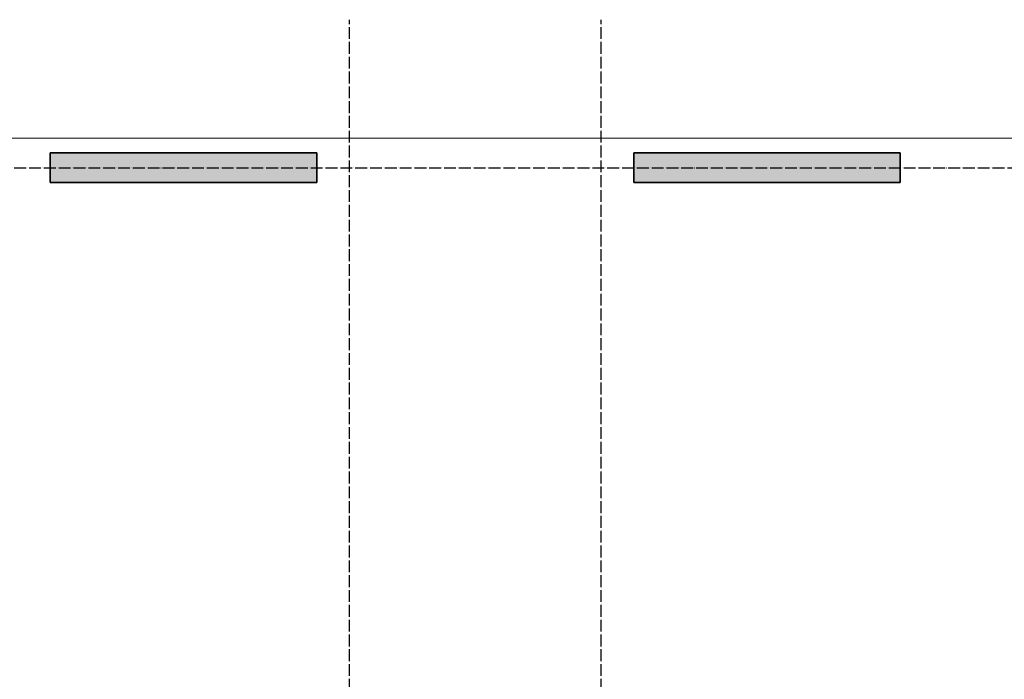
# Model space of a CAD drawing. Header units: millimetres. Extents: x -2995 to 60896, y -2809 to 57831.
# Tile 45 of 169: x 4474 to 11123, y 43033 to 47490. Entities that reach past the tile are written whole.
import ezdxf

# ---------------------------------------------------------------- set-up
doc = ezdxf.new("R2010")
doc.units = ezdxf.units.MM
doc.linetypes.add('______11', pattern=[100, 80, -10, 0, -10])
doc.linetypes.add('______5', pattern=[220, 160, -20, 20, -20])
doc.layers.add('Standard', color=7, linetype='Continuous', lineweight=25)
doc.layers.add('Осевая линия_ общее', color=7, linetype='______5', lineweight=13, true_color=0xa0a0a0)

# ---------------------------------------------------------------- blocks, each defined once
blk = doc.blocks.new('СЛОЖНЫЙ_ОБЪЕКТ_0')
at = {"layer": 'Осевая линия_ общее', "color": 253, "linetype": '______11', "lineweight": -3, "true_color": 0xa0a0a0, "transparency": 33554687}
for p, q in [((6700, -2590), (6700, 47490)), ((8400, -2590), (8400, 47490)), ((-2770, 46490), (14210, 46490))]:
    blk.add_line(p, q, dxfattribs=at)

msp = doc.modelspace()

# ---------------------------------------------------------------- hatches: boundary and pattern name
at = {"linetype": 'Continuous', "lineweight": 25, "transparency": 33554687}
for points in [[(4680, 46590), (4680, 46390), (6480, 46390), (6480, 46590)], [(8620, 46590), (8620, 46390), (10420, 46390), (10420, 46590)]]:
    msp.add_hatch(color=7, dxfattribs=at).paths.add_polyline_path(points)

# ---------------------------------------------------------------- linework, layer by layer
at = {"color": 7, "linetype": 'Continuous', "lineweight": 35, "transparency": 33554687}
for p, q in [((4680, 46390), (4680, 46590)), ((4680, 46590), (6480, 46590)), ((6480, 46590), (6480, 46390)), ((8620, 46390), (8620, 46590)), ((8620, 46590), (10420, 46590)), ((10420, 46590), (10420, 46390)), ((6480, 46390), (4680, 46390)), ((10420, 46390), (8620, 46390))]:
    msp.add_line(p, q, dxfattribs=at)
at = {"layer": 'Standard', "color": 7, "linetype": 'Continuous', "lineweight": 13, "transparency": 33554687}
msp.add_lwpolyline([(-350, -350.2), (25250, -350.2), (25250, 46690), (-350, 46690), (-350, -350.2)], dxfattribs=at)

# ---------------------------------------------------------------- block references
at = {"layer": 'Осевая линия_ общее', "color": 253, "linetype": '______11', "lineweight": -3, "true_color": 0xa0a0a0, "transparency": 33554687}
msp.add_blockref('СЛОЖНЫЙ_ОБЪЕКТ_0', (0, 0), dxfattribs=at)

doc.saveas('drawing.dxf')
